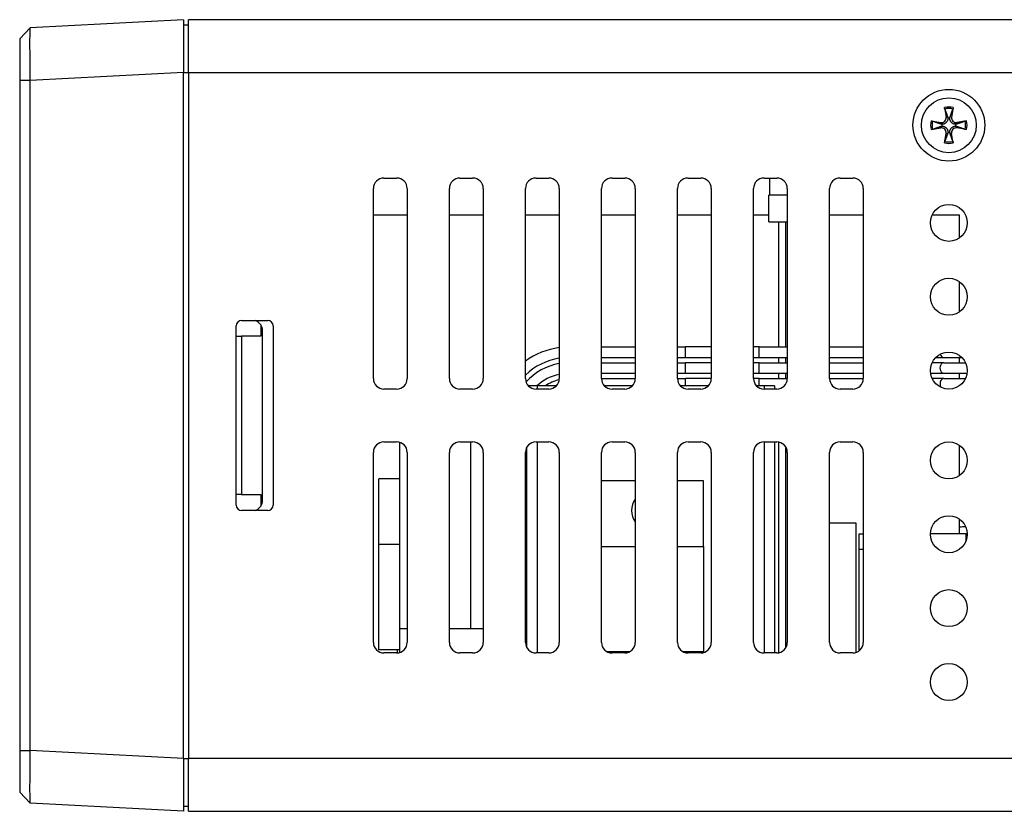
# Model space of a CAD drawing. Extents: x 12123 to 12493, y -1513 to -1171.
# Tile 25 of 33: x 12308 to 12401, y -1513 to -1438. Entities that reach past the tile are written whole.
import ezdxf

# ---------------------------------------------------------------- set-up
doc = ezdxf.new("R2010")
doc.units = 0
doc.layers.add('2', color=2, linetype='CONTINUOUS')

msp = doc.modelspace()

# ---------------------------------------------------------------- linework, layer by layer
at = {"layer": '2', "color": 7}
for p, q in [((12307.629, -1439.793), (12308.627, -1438.741)), ((12323.129, -1437.98), (12308.627, -1438.74)), ((12323.129, -1437.98), (12323.129, -1442.974)), ((12323.129, -1438.48), (12323.629, -1438.48)), ((12404.129, -1437.98), (12323.629, -1437.98)), ((12323.629, -1442.98), (12323.629, -1437.98)), ((12307.629, -1439.793), (12307.629, -1443.734)), ((12323.129, -1442.974), (12308.627, -1443.734)), ((12323.129, -1507.987), (12323.129, -1442.974)), ((12323.129, -1442.974), (12323.629, -1442.974)), ((12323.629, -1442.98), (12404.085, -1442.98)), ((12323.629, -1442.98), (12323.629, -1507.98)), ((12307.629, -1443.734), (12307.629, -1470.48)), ((12308.627, -1443.734), (12307.629, -1443.734)), ((12308.627, -1470.48), (12308.627, -1443.734)), ((12395.218, -1446.307), (12395.369, -1447.21)), ((12396.04, -1446.307), (12395.888, -1447.21)), ((12395.369, -1447.21), (12395.512, -1447.186)), ((12395.888, -1447.21), (12395.746, -1447.186)), ((12393.956, -1447.569), (12394.859, -1447.721)), ((12394.859, -1447.721), (12394.835, -1447.863)), ((12394.859, -1448.24), (12394.835, -1448.097)), ((12397.302, -1447.569), (12396.399, -1447.721)), ((12396.399, -1447.721), (12396.423, -1447.863)), ((12396.399, -1448.24), (12396.423, -1448.097)), ((12393.956, -1448.392), (12394.859, -1448.24)), ((12395.218, -1449.653), (12395.369, -1448.75)), ((12395.369, -1448.75), (12395.512, -1448.774)), ((12395.888, -1448.75), (12395.746, -1448.774)), ((12396.04, -1449.653), (12395.888, -1448.75)), ((12397.302, -1448.392), (12396.399, -1448.24)), ((12342.129, -1452.98), (12343.329, -1452.98)), ((12349.329, -1452.98), (12350.529, -1452.98)), ((12356.529, -1452.98), (12357.729, -1452.98)), ((12363.729, -1452.98), (12364.929, -1452.98)), ((12370.929, -1452.98), (12372.129, -1452.98)), ((12378.129, -1452.98), (12379.329, -1452.98)), ((12378.629, -1452.98), (12378.629, -1454.58)), ((12385.329, -1452.98), (12386.529, -1452.98)), ((12341.129, -1471.98), (12341.129, -1453.98)), ((12344.329, -1453.98), (12344.329, -1471.98)), ((12348.329, -1471.98), (12348.329, -1453.98)), ((12351.529, -1453.98), (12351.529, -1471.98)), ((12355.529, -1471.98), (12355.529, -1453.98)), ((12358.729, -1453.98), (12358.729, -1471.98)), ((12362.729, -1471.98), (12362.729, -1453.98)), ((12365.929, -1453.98), (12365.929, -1471.98)), ((12369.929, -1471.98), (12369.929, -1453.98)), ((12373.129, -1453.98), (12373.129, -1471.98)), ((12377.129, -1471.98), (12377.129, -1453.98)), ((12378.589, -1457.14), (12378.589, -1454.6)), ((12380.329, -1454.6), (12378.589, -1454.6)), ((12378.629, -1454.58), (12380.329, -1454.58)), ((12379.539, -1454.6), (12379.539, -1454.58)), ((12380.179, -1454.6), (12380.179, -1454.58)), ((12380.329, -1453.98), (12380.329, -1471.98)), ((12384.329, -1471.98), (12384.329, -1453.98)), ((12387.529, -1453.98), (12387.529, -1471.98)), ((12341.129, -1456.48), (12344.329, -1456.48)), ((12348.329, -1456.48), (12351.529, -1456.48)), ((12355.529, -1456.48), (12358.729, -1456.48)), ((12362.729, -1456.48), (12365.929, -1456.48)), ((12369.929, -1456.48), (12373.129, -1456.48)), ((12377.129, -1456.48), (12378.589, -1456.48)), ((12384.329, -1456.48), (12387.529, -1456.48)), ((12394.048, -1456.48), (12396.629, -1456.48)), ((12396.629, -1458.667), (12396.629, -1456.48)), ((12378.589, -1457.14), (12380.329, -1457.14)), ((12379.539, -1468.98), (12379.539, -1457.14)), ((12380.179, -1468.98), (12380.179, -1457.14)), ((12396.629, -1465.667), (12396.629, -1462.794)), ((12328.629, -1466.48), (12331.129, -1466.48)), ((12328.129, -1483.98), (12328.129, -1466.98)), ((12330.462, -1466.883), (12330.462, -1467.98)), ((12330.629, -1483.525), (12330.629, -1467.436)), ((12331.629, -1466.98), (12331.629, -1483.98)), ((12328.129, -1467.98), (12328.629, -1467.98)), ((12328.129, -1482.98), (12328.129, -1467.98)), ((12330.462, -1467.98), (12328.629, -1467.98)), ((12328.629, -1467.98), (12328.629, -1482.98)), ((12362.729, -1468.98), (12365.929, -1468.98)), ((12369.929, -1468.98), (12370.676, -1468.98)), ((12370.676, -1469.98), (12370.676, -1468.98)), ((12373.129, -1468.98), (12370.676, -1468.98)), ((12377.676, -1468.98), (12377.129, -1468.98)), ((12377.676, -1469.98), (12377.676, -1468.98)), ((12377.676, -1468.98), (12380.329, -1468.98)), ((12384.329, -1468.98), (12387.529, -1468.98)), ((12307.629, -1470.48), (12307.629, -1471.48)), ((12308.627, -1471.48), (12308.627, -1470.48)), ((12362.729, -1469.98), (12365.929, -1469.98)), ((12362.729, -1470.48), (12365.929, -1470.48)), ((12369.929, -1469.98), (12370.676, -1469.98)), ((12369.929, -1470.48), (12370.676, -1470.48)), ((12370.676, -1469.98), (12373.129, -1469.98)), ((12370.676, -1471.48), (12370.676, -1470.48)), ((12373.129, -1470.48), (12370.676, -1470.48)), ((12377.129, -1469.98), (12377.676, -1469.98)), ((12377.676, -1470.48), (12377.129, -1470.48)), ((12377.676, -1469.98), (12380.329, -1469.98)), ((12377.676, -1471.48), (12377.676, -1470.48)), ((12377.676, -1470.48), (12380.329, -1470.48)), ((12379.539, -1470.48), (12379.539, -1469.98)), ((12380.179, -1470.48), (12380.179, -1469.98)), ((12384.329, -1469.98), (12387.529, -1469.98)), ((12384.329, -1470.48), (12387.529, -1470.48)), ((12395.141, -1470.48), (12394.048, -1470.48)), ((12394.404, -1469.98), (12395.141, -1469.98)), ((12395.141, -1469.98), (12396.854, -1469.98)), ((12395.141, -1470.48), (12397.21, -1470.48)), ((12396.629, -1470.48), (12396.629, -1469.98)), ((12307.629, -1471.48), (12307.629, -1474.98)), ((12308.627, -1474.98), (12308.627, -1471.48)), ((12362.729, -1471.48), (12365.929, -1471.48)), ((12369.929, -1471.48), (12370.676, -1471.48)), ((12370.676, -1471.48), (12373.129, -1471.48)), ((12377.129, -1471.48), (12377.676, -1471.48)), ((12377.676, -1471.48), (12380.329, -1471.48)), ((12379.539, -1471.98), (12379.539, -1471.48)), ((12380.179, -1471.98), (12380.179, -1471.48)), ((12384.329, -1471.48), (12387.529, -1471.48)), ((12393.897, -1471.48), (12395.141, -1471.48)), ((12395.141, -1471.48), (12397.361, -1471.48)), ((12396.629, -1471.98), (12396.629, -1471.48)), ((12362.729, -1471.98), (12365.929, -1471.98)), ((12369.929, -1471.98), (12370.676, -1471.98)), ((12370.676, -1472.68), (12370.676, -1471.98)), ((12373.129, -1471.98), (12370.676, -1471.98)), ((12377.676, -1471.98), (12377.129, -1471.98)), ((12377.676, -1472.68), (12377.676, -1471.98)), ((12377.676, -1471.98), (12380.329, -1471.98)), ((12384.329, -1471.98), (12387.529, -1471.98)), ((12395.141, -1471.98), (12394.048, -1471.98)), ((12395.141, -1471.98), (12397.21, -1471.98)), ((12343.329, -1472.98), (12342.129, -1472.98)), ((12350.529, -1472.98), (12349.329, -1472.98)), ((12356.629, -1472.68), (12355.815, -1472.68)), ((12357.729, -1472.98), (12356.529, -1472.98)), ((12356.629, -1472.68), (12356.629, -1472.98)), ((12358.443, -1472.68), (12356.629, -1472.68)), ((12365.643, -1472.68), (12363.015, -1472.68)), ((12364.929, -1472.98), (12363.729, -1472.98)), ((12372.843, -1472.68), (12370.215, -1472.68)), ((12372.129, -1472.98), (12370.929, -1472.98)), ((12378.129, -1472.68), (12377.415, -1472.68)), ((12378.129, -1472.68), (12378.129, -1472.98)), ((12379.129, -1472.68), (12378.129, -1472.68)), ((12379.329, -1472.98), (12378.129, -1472.98)), ((12379.129, -1472.68), (12379.129, -1472.98)), ((12386.529, -1472.98), (12385.329, -1472.98)), ((12307.629, -1474.98), (12307.629, -1475.98)), ((12308.627, -1475.98), (12308.627, -1474.98)), ((12307.629, -1475.98), (12307.629, -1479.48)), ((12308.627, -1479.48), (12308.627, -1475.98)), ((12342.129, -1477.98), (12343.329, -1477.98)), ((12343.629, -1495.68), (12343.629, -1478.027)), ((12349.329, -1477.98), (12350.529, -1477.98)), ((12350.343, -1495.68), (12350.343, -1477.98)), ((12356.529, -1477.98), (12357.729, -1477.98)), ((12356.629, -1477.98), (12356.629, -1497.98)), ((12363.729, -1477.98), (12364.929, -1477.98)), ((12370.929, -1477.98), (12372.129, -1477.98)), ((12378.129, -1477.98), (12378.129, -1497.98)), ((12378.129, -1477.98), (12379.329, -1477.98)), ((12379.129, -1477.98), (12379.129, -1497.98)), ((12379.539, -1497.958), (12379.539, -1478.003)), ((12385.329, -1477.98), (12386.529, -1477.98)), ((12355.629, -1478.545), (12355.629, -1497.416)), ((12380.179, -1497.507), (12380.179, -1478.454)), ((12396.629, -1481.167), (12396.629, -1478.294)), ((12307.629, -1479.48), (12307.629, -1480.48)), ((12308.627, -1480.48), (12308.627, -1479.48)), ((12341.129, -1496.98), (12341.129, -1478.98)), ((12344.329, -1478.98), (12344.329, -1496.98)), ((12348.329, -1496.98), (12348.329, -1478.98)), ((12351.529, -1478.98), (12351.529, -1496.98)), ((12355.529, -1496.98), (12355.529, -1478.98)), ((12358.729, -1478.98), (12358.729, -1496.98)), ((12362.729, -1496.98), (12362.729, -1478.98)), ((12365.929, -1478.98), (12365.929, -1496.98)), ((12369.929, -1496.98), (12369.929, -1478.98)), ((12373.129, -1478.98), (12373.129, -1496.98)), ((12377.129, -1496.98), (12377.129, -1478.98)), ((12380.329, -1478.98), (12380.329, -1496.98)), ((12384.329, -1496.98), (12384.329, -1478.98)), ((12387.529, -1478.98), (12387.529, -1496.98)), ((12307.629, -1480.48), (12307.629, -1507.227)), ((12308.627, -1507.227), (12308.627, -1480.48)), ((12343.629, -1481.48), (12341.629, -1481.48)), ((12341.629, -1487.68), (12341.629, -1481.48)), ((12365.929, -1481.68), (12362.729, -1481.68)), ((12372.379, -1481.68), (12369.929, -1481.68)), ((12372.379, -1487.88), (12372.379, -1481.68)), ((12328.629, -1482.98), (12328.129, -1482.98)), ((12328.629, -1482.98), (12330.462, -1482.98)), ((12330.462, -1482.98), (12330.462, -1484.078)), ((12331.129, -1484.48), (12328.629, -1484.48)), ((12396.629, -1486.68), (12396.629, -1485.294)), ((12386.865, -1485.68), (12384.329, -1485.68)), ((12386.865, -1497.922), (12386.865, -1485.68)), ((12387.129, -1486.68), (12387.529, -1486.68)), ((12387.129, -1488.18), (12387.129, -1486.68)), ((12397.279, -1486.68), (12393.88, -1486.68)), ((12397.279, -1486.68), (12397.378, -1486.68)), ((12397.279, -1487.314), (12397.279, -1486.68)), ((12341.629, -1487.68), (12343.629, -1487.68)), ((12341.629, -1497.68), (12341.629, -1487.68)), ((12362.729, -1487.88), (12365.929, -1487.88)), ((12369.929, -1487.88), (12372.379, -1487.88)), ((12372.379, -1487.88), (12372.379, -1497.88)), ((12387.529, -1488.18), (12387.129, -1488.18)), ((12387.129, -1497.78), (12387.129, -1488.18)), ((12344.329, -1495.68), (12343.629, -1495.68)), ((12343.629, -1497.934), (12343.629, -1495.68)), ((12351.529, -1495.68), (12348.329, -1495.68)), ((12355.629, -1495.68), (12355.529, -1495.68)), ((12343.629, -1497.68), (12341.629, -1497.68)), ((12343.329, -1497.98), (12342.129, -1497.98)), ((12343.379, -1497.68), (12343.379, -1497.979)), ((12350.529, -1497.98), (12349.329, -1497.98)), ((12357.729, -1497.98), (12356.529, -1497.98)), ((12365.365, -1497.88), (12363.293, -1497.88)), ((12364.929, -1497.98), (12363.729, -1497.98)), ((12364.129, -1497.88), (12364.129, -1497.98)), ((12372.379, -1497.88), (12370.493, -1497.88)), ((12370.629, -1497.88), (12370.629, -1497.934)), ((12372.129, -1497.98), (12370.929, -1497.98)), ((12379.329, -1497.98), (12378.129, -1497.98)), ((12386.529, -1497.98), (12385.329, -1497.98)), ((12307.629, -1507.227), (12307.629, -1511.168)), ((12307.629, -1507.227), (12308.627, -1507.227)), ((12323.129, -1507.987), (12308.627, -1507.227)), ((12323.129, -1507.987), (12323.129, -1512.98)), ((12323.129, -1507.987), (12323.629, -1507.987)), ((12490.629, -1507.98), (12323.629, -1507.98)), ((12323.629, -1512.98), (12323.629, -1507.98)), ((12308.627, -1512.22), (12307.629, -1511.168)), ((12323.129, -1512.98), (12308.627, -1512.22)), ((12323.129, -1512.48), (12323.629, -1512.48)), ((12323.629, -1512.98), (12490.629, -1512.98))]:
    msp.add_line(p, q, dxfattribs=at)
at = {"layer": '2', "color": 7, "flags": 128}
for points in [[(12308.627, -1443.734), (12308.624, -1443.407), (12308.621, -1443.082), (12308.618, -1442.76), (12308.615, -1442.442), (12308.613, -1442.129), (12308.611, -1441.824), (12308.609, -1441.526), (12308.607, -1441.238), (12308.606, -1440.961), (12308.605, -1440.695), (12308.605, -1440.442), (12308.605, -1440.204), (12308.605, -1439.98), (12308.605, -1439.773), (12308.606, -1439.583), (12308.607, -1439.41), (12308.609, -1439.256), (12308.611, -1439.121), (12308.613, -1439.006), (12308.615, -1438.911), (12308.618, -1438.837), (12308.621, -1438.784), (12308.624, -1438.751), (12308.627, -1438.74)], [(12395.249, -1446.445), (12395.247, -1446.442), (12395.246, -1446.438), (12395.245, -1446.435), (12395.244, -1446.43), (12395.243, -1446.426), (12395.241, -1446.421), (12395.24, -1446.417), (12395.239, -1446.412), (12395.237, -1446.407), (12395.236, -1446.401), (12395.235, -1446.395), (12395.233, -1446.389), (12395.232, -1446.383), (12395.231, -1446.376), (12395.229, -1446.37), (12395.228, -1446.364), (12395.227, -1446.357), (12395.225, -1446.35), (12395.224, -1446.343), (12395.223, -1446.336), (12395.221, -1446.329), (12395.22, -1446.321), (12395.219, -1446.314), (12395.218, -1446.307)], [(12396.04, -1446.307), (12396.039, -1446.314), (12396.038, -1446.321), (12396.036, -1446.329), (12396.035, -1446.336), (12396.034, -1446.343), (12396.032, -1446.35), (12396.031, -1446.357), (12396.03, -1446.364), (12396.028, -1446.37), (12396.027, -1446.376), (12396.026, -1446.383), (12396.024, -1446.389), (12396.023, -1446.395), (12396.022, -1446.401), (12396.02, -1446.407), (12396.019, -1446.412), (12396.018, -1446.417), (12396.016, -1446.421), (12396.015, -1446.426), (12396.014, -1446.43), (12396.013, -1446.435), (12396.011, -1446.438), (12396.01, -1446.442), (12396.009, -1446.445)], [(12395.249, -1446.445), (12395.264, -1446.488), (12395.279, -1446.53), (12395.293, -1446.57), (12395.307, -1446.609), (12395.32, -1446.646), (12395.333, -1446.683), (12395.345, -1446.718), (12395.358, -1446.752), (12395.369, -1446.785), (12395.381, -1446.817), (12395.392, -1446.849), (12395.403, -1446.879), (12395.413, -1446.909), (12395.424, -1446.937), (12395.433, -1446.965), (12395.443, -1446.992), (12395.452, -1447.019), (12395.462, -1447.045), (12395.471, -1447.07), (12395.479, -1447.094), (12395.488, -1447.118), (12395.496, -1447.142), (12395.504, -1447.164), (12395.512, -1447.186)], [(12395.512, -1447.186), (12395.514, -1447.192), (12395.516, -1447.198), (12395.518, -1447.203), (12395.519, -1447.209), (12395.521, -1447.215), (12395.523, -1447.22), (12395.524, -1447.226), (12395.526, -1447.232), (12395.527, -1447.237), (12395.529, -1447.243), (12395.53, -1447.249), (12395.532, -1447.254), (12395.533, -1447.26), (12395.534, -1447.266), (12395.535, -1447.271), (12395.536, -1447.277), (12395.537, -1447.283), (12395.538, -1447.288), (12395.539, -1447.294), (12395.54, -1447.299), (12395.541, -1447.305), (12395.542, -1447.31), (12395.542, -1447.316), (12395.543, -1447.322)], [(12395.715, -1447.322), (12395.715, -1447.316), (12395.716, -1447.31), (12395.717, -1447.305), (12395.718, -1447.299), (12395.718, -1447.294), (12395.719, -1447.288), (12395.72, -1447.283), (12395.721, -1447.277), (12395.722, -1447.271), (12395.724, -1447.266), (12395.725, -1447.26), (12395.726, -1447.254), (12395.727, -1447.249), (12395.729, -1447.243), (12395.73, -1447.237), (12395.732, -1447.232), (12395.733, -1447.226), (12395.735, -1447.22), (12395.737, -1447.215), (12395.738, -1447.209), (12395.74, -1447.203), (12395.742, -1447.198), (12395.744, -1447.192), (12395.746, -1447.186)], [(12395.746, -1447.186), (12395.754, -1447.164), (12395.762, -1447.142), (12395.77, -1447.118), (12395.778, -1447.094), (12395.787, -1447.07), (12395.796, -1447.045), (12395.805, -1447.019), (12395.815, -1446.992), (12395.824, -1446.965), (12395.834, -1446.937), (12395.844, -1446.909), (12395.855, -1446.879), (12395.866, -1446.849), (12395.877, -1446.817), (12395.888, -1446.785), (12395.9, -1446.752), (12395.912, -1446.718), (12395.925, -1446.683), (12395.938, -1446.646), (12395.951, -1446.609), (12395.965, -1446.57), (12395.979, -1446.53), (12395.994, -1446.488), (12396.009, -1446.445)], [(12393.956, -1447.569), (12393.963, -1447.57), (12393.97, -1447.572), (12393.977, -1447.573), (12393.984, -1447.574), (12393.992, -1447.576), (12393.999, -1447.577), (12394.005, -1447.578), (12394.012, -1447.58), (12394.018, -1447.581), (12394.025, -1447.582), (12394.031, -1447.584), (12394.037, -1447.585), (12394.043, -1447.586), (12394.049, -1447.588), (12394.055, -1447.589), (12394.06, -1447.59), (12394.065, -1447.592), (12394.07, -1447.593), (12394.074, -1447.594), (12394.079, -1447.595), (12394.083, -1447.597), (12394.087, -1447.598), (12394.09, -1447.599), (12394.094, -1447.6)], [(12394.835, -1447.863), (12394.813, -1447.856), (12394.79, -1447.848), (12394.767, -1447.839), (12394.743, -1447.831), (12394.718, -1447.822), (12394.693, -1447.813), (12394.667, -1447.804), (12394.641, -1447.795), (12394.614, -1447.785), (12394.586, -1447.775), (12394.557, -1447.765), (12394.527, -1447.754), (12394.497, -1447.744), (12394.466, -1447.733), (12394.434, -1447.721), (12394.4, -1447.709), (12394.366, -1447.697), (12394.331, -1447.685), (12394.295, -1447.672), (12394.257, -1447.658), (12394.218, -1447.644), (12394.178, -1447.63), (12394.137, -1447.615), (12394.094, -1447.6)], [(12394.094, -1448.361), (12394.137, -1448.345), (12394.178, -1448.331), (12394.218, -1448.316), (12394.257, -1448.303), (12394.295, -1448.289), (12394.331, -1448.276), (12394.366, -1448.264), (12394.4, -1448.252), (12394.434, -1448.24), (12394.466, -1448.228), (12394.497, -1448.217), (12394.527, -1448.206), (12394.557, -1448.196), (12394.586, -1448.186), (12394.614, -1448.176), (12394.641, -1448.166), (12394.667, -1448.157), (12394.693, -1448.148), (12394.718, -1448.139), (12394.743, -1448.13), (12394.767, -1448.122), (12394.79, -1448.113), (12394.813, -1448.105), (12394.835, -1448.097)], [(12394.97, -1447.895), (12394.964, -1447.894), (12394.959, -1447.893), (12394.953, -1447.893), (12394.948, -1447.892), (12394.942, -1447.891), (12394.937, -1447.89), (12394.931, -1447.889), (12394.925, -1447.888), (12394.92, -1447.887), (12394.914, -1447.886), (12394.908, -1447.884), (12394.903, -1447.883), (12394.897, -1447.882), (12394.892, -1447.88), (12394.886, -1447.879), (12394.88, -1447.878), (12394.875, -1447.876), (12394.869, -1447.874), (12394.863, -1447.873), (12394.858, -1447.871), (12394.852, -1447.869), (12394.846, -1447.867), (12394.841, -1447.865), (12394.835, -1447.863)], [(12394.835, -1448.097), (12394.841, -1448.095), (12394.846, -1448.094), (12394.852, -1448.092), (12394.858, -1448.09), (12394.863, -1448.088), (12394.869, -1448.087), (12394.875, -1448.085), (12394.88, -1448.083), (12394.886, -1448.082), (12394.892, -1448.08), (12394.897, -1448.079), (12394.903, -1448.078), (12394.908, -1448.076), (12394.914, -1448.075), (12394.92, -1448.074), (12394.925, -1448.073), (12394.931, -1448.072), (12394.937, -1448.071), (12394.942, -1448.07), (12394.948, -1448.069), (12394.953, -1448.068), (12394.959, -1448.068), (12394.964, -1448.067), (12394.97, -1448.066)], [(12395.543, -1447.322), (12395.541, -1447.358), (12395.537, -1447.394), (12395.531, -1447.431), (12395.523, -1447.467), (12395.512, -1447.502), (12395.5, -1447.537), (12395.485, -1447.571), (12395.467, -1447.605), (12395.448, -1447.637), (12395.426, -1447.668), (12395.402, -1447.698), (12395.375, -1447.727), (12395.346, -1447.753), (12395.316, -1447.778), (12395.285, -1447.8), (12395.253, -1447.819), (12395.22, -1447.836), (12395.186, -1447.851), (12395.151, -1447.864), (12395.115, -1447.875), (12395.079, -1447.883), (12395.043, -1447.889), (12395.006, -1447.893), (12394.97, -1447.895)], [(12394.97, -1448.066), (12395.006, -1448.068), (12395.043, -1448.072), (12395.079, -1448.078), (12395.115, -1448.086), (12395.151, -1448.097), (12395.186, -1448.11), (12395.22, -1448.125), (12395.253, -1448.142), (12395.285, -1448.161), (12395.316, -1448.183), (12395.346, -1448.207), (12395.375, -1448.234), (12395.402, -1448.263), (12395.426, -1448.293), (12395.448, -1448.324), (12395.467, -1448.356), (12395.485, -1448.39), (12395.5, -1448.424), (12395.512, -1448.459), (12395.523, -1448.494), (12395.531, -1448.53), (12395.537, -1448.567), (12395.541, -1448.603), (12395.543, -1448.639)], [(12396.288, -1447.895), (12396.251, -1447.893), (12396.215, -1447.889), (12396.179, -1447.883), (12396.143, -1447.875), (12396.107, -1447.864), (12396.072, -1447.851), (12396.038, -1447.836), (12396.005, -1447.819), (12395.973, -1447.8), (12395.941, -1447.778), (12395.911, -1447.753), (12395.883, -1447.727), (12395.856, -1447.698), (12395.832, -1447.668), (12395.81, -1447.637), (12395.79, -1447.605), (12395.773, -1447.571), (12395.758, -1447.537), (12395.745, -1447.502), (12395.735, -1447.467), (12395.726, -1447.431), (12395.72, -1447.394), (12395.716, -1447.358), (12395.715, -1447.322)], [(12395.715, -1448.639), (12395.716, -1448.603), (12395.72, -1448.567), (12395.726, -1448.53), (12395.735, -1448.494), (12395.745, -1448.459), (12395.758, -1448.424), (12395.773, -1448.39), (12395.79, -1448.356), (12395.81, -1448.324), (12395.832, -1448.293), (12395.856, -1448.263), (12395.883, -1448.234), (12395.911, -1448.207), (12395.941, -1448.183), (12395.973, -1448.161), (12396.005, -1448.142), (12396.038, -1448.125), (12396.072, -1448.11), (12396.107, -1448.097), (12396.143, -1448.086), (12396.179, -1448.078), (12396.215, -1448.072), (12396.251, -1448.068), (12396.288, -1448.066)], [(12396.423, -1447.863), (12396.417, -1447.865), (12396.411, -1447.867), (12396.406, -1447.869), (12396.4, -1447.871), (12396.394, -1447.873), (12396.389, -1447.874), (12396.383, -1447.876), (12396.377, -1447.878), (12396.372, -1447.879), (12396.366, -1447.88), (12396.36, -1447.882), (12396.355, -1447.883), (12396.349, -1447.884), (12396.344, -1447.886), (12396.338, -1447.887), (12396.332, -1447.888), (12396.327, -1447.889), (12396.321, -1447.89), (12396.315, -1447.891), (12396.31, -1447.892), (12396.304, -1447.893), (12396.299, -1447.893), (12396.293, -1447.894), (12396.288, -1447.895)], [(12396.288, -1448.066), (12396.293, -1448.067), (12396.299, -1448.068), (12396.304, -1448.068), (12396.31, -1448.069), (12396.315, -1448.07), (12396.321, -1448.071), (12396.327, -1448.072), (12396.332, -1448.073), (12396.338, -1448.074), (12396.344, -1448.075), (12396.349, -1448.076), (12396.355, -1448.078), (12396.36, -1448.079), (12396.366, -1448.08), (12396.372, -1448.082), (12396.377, -1448.083), (12396.383, -1448.085), (12396.389, -1448.087), (12396.394, -1448.088), (12396.4, -1448.09), (12396.406, -1448.092), (12396.411, -1448.094), (12396.417, -1448.095), (12396.423, -1448.097)], [(12397.164, -1447.6), (12397.121, -1447.615), (12397.08, -1447.63), (12397.039, -1447.644), (12397.001, -1447.658), (12396.963, -1447.672), (12396.927, -1447.685), (12396.891, -1447.697), (12396.857, -1447.709), (12396.824, -1447.721), (12396.792, -1447.733), (12396.761, -1447.744), (12396.73, -1447.754), (12396.701, -1447.765), (12396.672, -1447.775), (12396.644, -1447.785), (12396.617, -1447.795), (12396.59, -1447.804), (12396.564, -1447.813), (12396.539, -1447.822), (12396.515, -1447.831), (12396.491, -1447.839), (12396.468, -1447.848), (12396.445, -1447.856), (12396.423, -1447.863)], [(12396.423, -1448.097), (12396.445, -1448.105), (12396.468, -1448.113), (12396.491, -1448.122), (12396.515, -1448.13), (12396.539, -1448.139), (12396.564, -1448.148), (12396.59, -1448.157), (12396.617, -1448.166), (12396.644, -1448.176), (12396.672, -1448.186), (12396.701, -1448.196), (12396.73, -1448.206), (12396.761, -1448.217), (12396.792, -1448.228), (12396.824, -1448.24), (12396.857, -1448.252), (12396.891, -1448.264), (12396.927, -1448.276), (12396.963, -1448.289), (12397.001, -1448.303), (12397.039, -1448.316), (12397.08, -1448.331), (12397.121, -1448.345), (12397.164, -1448.361)], [(12397.164, -1447.6), (12397.167, -1447.599), (12397.171, -1447.598), (12397.175, -1447.597), (12397.179, -1447.595), (12397.183, -1447.594), (12397.188, -1447.593), (12397.192, -1447.592), (12397.197, -1447.59), (12397.203, -1447.589), (12397.208, -1447.588), (12397.214, -1447.586), (12397.22, -1447.585), (12397.227, -1447.584), (12397.233, -1447.582), (12397.239, -1447.581), (12397.246, -1447.58), (12397.252, -1447.578), (12397.259, -1447.577), (12397.266, -1447.576), (12397.273, -1447.574), (12397.281, -1447.573), (12397.288, -1447.572), (12397.295, -1447.57), (12397.302, -1447.569)], [(12394.094, -1448.361), (12394.09, -1448.362), (12394.087, -1448.363), (12394.083, -1448.364), (12394.079, -1448.366), (12394.074, -1448.367), (12394.07, -1448.368), (12394.065, -1448.369), (12394.06, -1448.37), (12394.055, -1448.372), (12394.049, -1448.373), (12394.043, -1448.375), (12394.037, -1448.376), (12394.031, -1448.377), (12394.025, -1448.379), (12394.018, -1448.38), (12394.012, -1448.381), (12394.005, -1448.383), (12393.999, -1448.384), (12393.992, -1448.385), (12393.984, -1448.387), (12393.977, -1448.388), (12393.97, -1448.389), (12393.963, -1448.391), (12393.956, -1448.392)], [(12395.512, -1448.774), (12395.504, -1448.797), (12395.496, -1448.819), (12395.488, -1448.843), (12395.479, -1448.867), (12395.471, -1448.891), (12395.462, -1448.916), (12395.452, -1448.942), (12395.443, -1448.968), (12395.433, -1448.996), (12395.424, -1449.024), (12395.413, -1449.052), (12395.403, -1449.082), (12395.392, -1449.112), (12395.381, -1449.144), (12395.369, -1449.176), (12395.358, -1449.209), (12395.345, -1449.243), (12395.333, -1449.278), (12395.32, -1449.315), (12395.307, -1449.352), (12395.293, -1449.391), (12395.279, -1449.431), (12395.264, -1449.473), (12395.249, -1449.515)], [(12395.543, -1448.639), (12395.542, -1448.645), (12395.542, -1448.65), (12395.541, -1448.656), (12395.54, -1448.662), (12395.539, -1448.667), (12395.538, -1448.673), (12395.537, -1448.678), (12395.536, -1448.684), (12395.535, -1448.69), (12395.534, -1448.695), (12395.533, -1448.701), (12395.532, -1448.706), (12395.53, -1448.712), (12395.529, -1448.718), (12395.527, -1448.723), (12395.526, -1448.729), (12395.524, -1448.735), (12395.523, -1448.74), (12395.521, -1448.746), (12395.519, -1448.752), (12395.518, -1448.757), (12395.516, -1448.763), (12395.514, -1448.769), (12395.512, -1448.774)], [(12395.746, -1448.774), (12395.744, -1448.769), (12395.742, -1448.763), (12395.74, -1448.757), (12395.738, -1448.752), (12395.737, -1448.746), (12395.735, -1448.74), (12395.733, -1448.735), (12395.732, -1448.729), (12395.73, -1448.723), (12395.729, -1448.718), (12395.727, -1448.712), (12395.726, -1448.706), (12395.725, -1448.701), (12395.724, -1448.695), (12395.722, -1448.69), (12395.721, -1448.684), (12395.72, -1448.678), (12395.719, -1448.673), (12395.718, -1448.667), (12395.718, -1448.662), (12395.717, -1448.656), (12395.716, -1448.65), (12395.715, -1448.645), (12395.715, -1448.639)], [(12396.009, -1449.515), (12395.994, -1449.473), (12395.979, -1449.431), (12395.965, -1449.391), (12395.951, -1449.352), (12395.938, -1449.315), (12395.925, -1449.278), (12395.912, -1449.243), (12395.9, -1449.209), (12395.888, -1449.176), (12395.877, -1449.144), (12395.866, -1449.112), (12395.855, -1449.082), (12395.844, -1449.052), (12395.834, -1449.024), (12395.824, -1448.996), (12395.815, -1448.968), (12395.805, -1448.942), (12395.796, -1448.916), (12395.787, -1448.891), (12395.778, -1448.867), (12395.77, -1448.843), (12395.762, -1448.819), (12395.754, -1448.797), (12395.746, -1448.774)], [(12397.302, -1448.392), (12397.295, -1448.391), (12397.288, -1448.389), (12397.281, -1448.388), (12397.273, -1448.387), (12397.266, -1448.385), (12397.259, -1448.384), (12397.252, -1448.383), (12397.246, -1448.381), (12397.239, -1448.38), (12397.233, -1448.379), (12397.227, -1448.377), (12397.22, -1448.376), (12397.214, -1448.375), (12397.208, -1448.373), (12397.203, -1448.372), (12397.197, -1448.37), (12397.192, -1448.369), (12397.188, -1448.368), (12397.183, -1448.367), (12397.179, -1448.366), (12397.175, -1448.364), (12397.171, -1448.363), (12397.167, -1448.362), (12397.164, -1448.361)], [(12395.218, -1449.653), (12395.219, -1449.647), (12395.22, -1449.639), (12395.221, -1449.632), (12395.223, -1449.625), (12395.224, -1449.618), (12395.225, -1449.611), (12395.227, -1449.604), (12395.228, -1449.597), (12395.229, -1449.591), (12395.231, -1449.585), (12395.232, -1449.578), (12395.233, -1449.572), (12395.235, -1449.566), (12395.236, -1449.56), (12395.237, -1449.554), (12395.239, -1449.549), (12395.24, -1449.544), (12395.241, -1449.539), (12395.243, -1449.535), (12395.244, -1449.531), (12395.245, -1449.526), (12395.246, -1449.522), (12395.247, -1449.519), (12395.249, -1449.515)], [(12396.009, -1449.515), (12396.01, -1449.519), (12396.011, -1449.522), (12396.013, -1449.526), (12396.014, -1449.531), (12396.015, -1449.535), (12396.016, -1449.539), (12396.018, -1449.544), (12396.019, -1449.549), (12396.02, -1449.554), (12396.022, -1449.56), (12396.023, -1449.566), (12396.024, -1449.572), (12396.026, -1449.578), (12396.027, -1449.585), (12396.028, -1449.591), (12396.03, -1449.597), (12396.031, -1449.604), (12396.032, -1449.611), (12396.034, -1449.618), (12396.035, -1449.625), (12396.036, -1449.632), (12396.038, -1449.639), (12396.039, -1449.647), (12396.04, -1449.653)], [(12308.627, -1512.22), (12308.624, -1512.211), (12308.621, -1512.182), (12308.618, -1512.134), (12308.616, -1512.067), (12308.613, -1511.982), (12308.611, -1511.879), (12308.609, -1511.758), (12308.608, -1511.619), (12308.607, -1511.464), (12308.606, -1511.292), (12308.605, -1511.105), (12308.605, -1510.903), (12308.605, -1510.686), (12308.605, -1510.457), (12308.606, -1510.215), (12308.606, -1509.962), (12308.607, -1509.698), (12308.609, -1509.425), (12308.611, -1509.143), (12308.613, -1508.85), (12308.615, -1508.517), (12308.619, -1508.112), (12308.623, -1507.662), (12308.627, -1507.227)]]:
    msp.add_lwpolyline(points, dxfattribs=at)
at = {"layer": '2', "color": 7}
for centre, radius in [((12395.629, -1447.98), 3.4), ((12395.629, -1447.98), 2.6), ((12395.629, -1457.23), 1.75), ((12395.629, -1464.23), 1.75), ((12395.629, -1471.23), 1.75), ((12395.629, -1479.73), 1.75), ((12395.629, -1486.73), 1.75), ((12395.629, -1493.73), 1.75), ((12395.629, -1500.73), 1.75)]:
    msp.add_circle(centre, radius, dxfattribs=at)
for centre, radius, start, end in [((12395.629, -1447.98), 1.723, 76.18861, 103.81139), ((12394.932, -1447.284), 0.443, 260.44847, 9.55153), ((12395.629, -1447.98), 1.581, 76.08514, 103.91486), ((12396.325, -1447.284), 0.443, 170.44847, 279.55153), ((12395.629, -1447.98), 1.723, 166.18861, 193.81139), ((12395.629, -1447.98), 1.581, 166.08514, 193.91486), ((12395.629, -1447.98), 0.664, 172.58152, 187.41848), ((12395.629, -1447.98), 0.664, 82.58152, 97.41848), ((12395.629, -1447.98), 0.664, 352.58152, 7.41848), ((12395.629, -1447.98), 1.581, 346.08514, 13.91486), ((12395.629, -1447.98), 1.723, 346.18861, 13.81139), ((12394.932, -1448.677), 0.443, 350.44847, 99.55153), ((12395.629, -1447.98), 0.664, 262.58152, 277.41848), ((12396.325, -1448.677), 0.443, 80.44847, 189.55153), ((12395.629, -1447.98), 1.723, 256.18861, 283.81139), ((12395.629, -1447.98), 1.581, 256.08514, 283.91486), ((12342.129, -1453.98), 1, 90, 180), ((12343.329, -1453.98), 1, 0, 90), ((12349.329, -1453.98), 1, 90, 180), ((12350.529, -1453.98), 1, 0, 90), ((12356.529, -1453.98), 1, 90, 180), ((12357.729, -1453.98), 1, 0, 90), ((12363.729, -1453.98), 1, 90, 180), ((12364.929, -1453.98), 1, 0, 90), ((12370.929, -1453.98), 1, 90, 180), ((12372.129, -1453.98), 1, 0, 90), ((12378.129, -1453.98), 1, 90, 180), ((12379.329, -1453.98), 1, 0, 90), ((12385.329, -1453.98), 1, 90, 180), ((12386.529, -1453.98), 1, 0, 90), ((12328.629, -1466.98), 0.5, 90, 180), ((12329.629, -1467.436), 1, 33.55731, 72.85815), ((12331.129, -1466.98), 0.5, 360, 90), ((12329.629, -1467.436), 1, 0, 33.55731), ((12359.676, -1475.98), 7, 97.77791, 126.33294), ((12359.676, -1475.98), 6, 99.0844, 133.72696), ((12359.676, -1475.98), 5.5, 99.91824, 138.08506), ((12342.129, -1471.98), 1, 180, 270), ((12343.329, -1471.98), 1, 270, 0), ((12349.329, -1471.98), 1, 180, 270), ((12350.529, -1471.98), 1, 270, 0), ((12356.529, -1471.98), 1, 180, 270), ((12359.676, -1475.98), 4.5, 102.15277, 132.83343), ((12359.676, -1475.98), 4, 103.79832, 124.41151), ((12357.729, -1471.98), 1, 270, 0), ((12363.729, -1471.98), 1, 180, 270), ((12364.929, -1471.98), 1, 270, 0), ((12370.929, -1471.98), 1, 180, 270), ((12372.129, -1471.98), 1, 270, 0), ((12378.129, -1471.98), 1, 180, 270), ((12379.329, -1471.98), 1, 270, 0), ((12385.329, -1471.98), 1, 180, 270), ((12386.529, -1471.98), 1, 270, 0), ((12342.129, -1478.98), 1, 90, 180), ((12343.329, -1478.98), 1, 0, 90), ((12349.329, -1478.98), 1, 90, 180), ((12350.529, -1478.98), 1, 0, 90), ((12356.529, -1478.98), 1, 90, 180), ((12357.729, -1478.98), 1, 0, 90), ((12363.729, -1478.98), 1, 90, 180), ((12364.929, -1478.98), 1, 0, 90), ((12370.929, -1478.98), 1, 90, 180), ((12372.129, -1478.98), 1, 0, 90), ((12378.129, -1478.98), 1, 90, 180), ((12379.329, -1478.98), 1, 0, 90), ((12385.329, -1478.98), 1, 90, 180), ((12386.529, -1478.98), 1, 0, 90), ((12329.629, -1483.525), 1, 326.44269, 0), ((12367.379, -1484.48), 1.8, 143.66394, 216.33606), ((12328.629, -1483.98), 0.5, 180, 270), ((12329.629, -1483.525), 1, 287.14185, 326.44269), ((12331.129, -1483.98), 0.5, 270, 0), ((12397.029, -1493.541), 7.5, 88.39705, 93.05723), ((12342.129, -1496.98), 1, 180, 270), ((12343.329, -1496.98), 1, 270, 0), ((12349.329, -1496.98), 1, 180, 270), ((12350.529, -1496.98), 1, 270, 0), ((12356.529, -1496.98), 1, 180, 270), ((12357.729, -1496.98), 1, 270, 0), ((12363.729, -1496.98), 1, 180, 270), ((12364.929, -1496.98), 1, 270, 0), ((12370.929, -1496.98), 1, 180, 270), ((12372.129, -1496.98), 1, 270, 0), ((12378.129, -1496.98), 1, 180, 270), ((12379.329, -1496.98), 1, 270, 0), ((12385.329, -1496.98), 1, 180, 270), ((12386.529, -1496.98), 1, 270, 0)]:
    msp.add_arc(centre, radius, start, end, dxfattribs=at)
for centre, major_axis, start_param, end_param in [((12395.141, -1470.98), (0, 0.5), 0, 3.141593), ((12395.141, -1469.48), (0, -0.5), 5.12374, 6.283185), ((12395.141, -1472.48), (0, 0.5), 0, 2.289067)]:
    msp.add_ellipse(centre, major_axis=major_axis, ratio=0.707107, start_param=start_param, end_param=end_param, dxfattribs=at)

doc.saveas('drawing.dxf')
